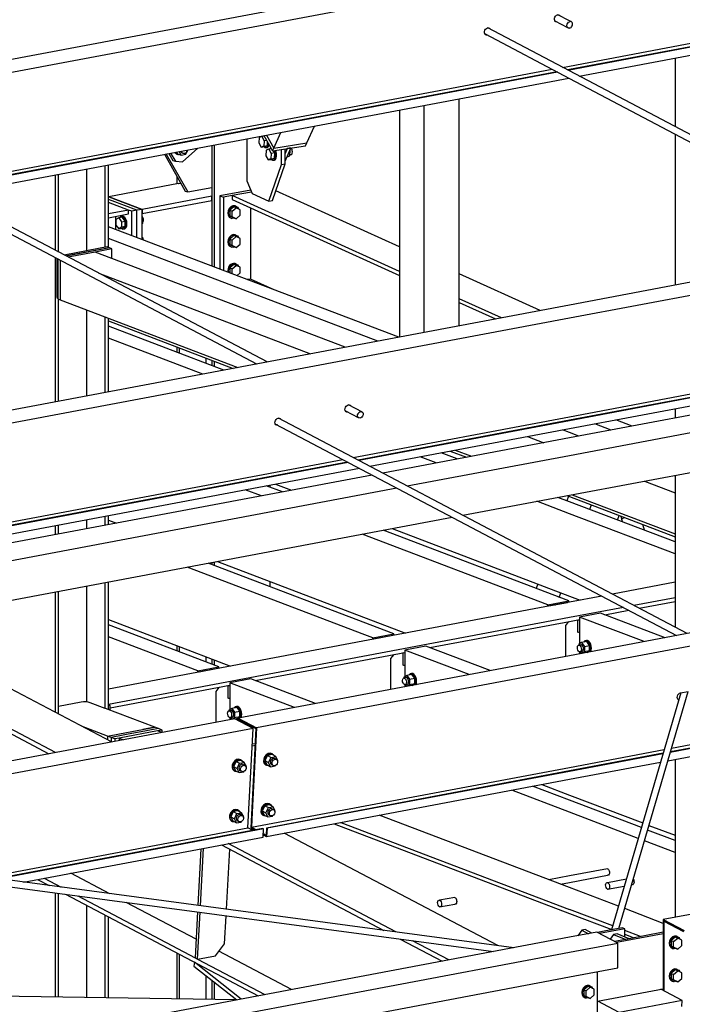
# Paper-space layout 'A0 Advance Steel' of a CAD drawing. Header units: millimetres. Extents: x -21 to 1320, y -7 to 928.
# Tile 63 of 134: x 938 to 959, y 156 to 186. Entities that reach past the tile are written whole.
import ezdxf

# ---------------------------------------------------------------- set-up
doc = ezdxf.new("R2010")
doc.units = ezdxf.units.MM
for name, color, linetype in [('AS_Belki', 145, 'CONTINUOUS'), ('AS_Blachy', 30, 'CONTINUOUS'), ('AS_Sruby', 9, 'CONTINUOUS')]:
    doc.layers.add(name, color=color, linetype=linetype)

psp = doc.layouts.new('A0 Advance Steel')

# ---------------------------------------------------------------- linework, layer by layer
at = {"layer": 'AS_Belki', "linetype": 'Continuous', "ltscale": 0.25}
for p, q in [((955.269, 184.836), (991.274, 191.62)), ((991.429, 191.538), (955.269, 184.726)), ((991.448, 191.528), (955.269, 184.712)), ((955.575, 184.521), (991.795, 191.345)), ((955.269, 188.32), (914.378, 180.616)), ((1013.715, 188.391), (955.269, 177.38)), ((1014.288, 188.089), (955.269, 176.97)), ((955.269, 187.91), (914.951, 180.314)), ((954.816, 186.248), (955.212, 186.04)), ((955.269, 186.243), (954.906, 186.435)), ((955.343, 186.205), (955.269, 186.243)), ((952.635, 185.837), (955.269, 184.448)), ((955.269, 184.682), (952.725, 186.024)), ((958.563, 185.084), (958.563, 182.945)), ((935.422, 181.097), (954.726, 184.734)), ((954.881, 184.652), (935.577, 181.016)), ((954.9, 184.642), (935.596, 181.005)), ((955.054, 184.796), (955.269, 184.836)), ((955.269, 184.726), (955.209, 184.714)), ((955.269, 184.712), (955.228, 184.704)), ((965.469, 179.302), (955.269, 184.682)), ((935.943, 180.823), (955.247, 184.459)), ((955.269, 184.448), (965.142, 179.24)), ((951.83, 176.732), (951.83, 183.816)), ((949.973, 183.466), (949.973, 176.382)), ((950.74, 176.527), (950.74, 183.61)), ((946.046, 182.275), (946.266, 182.767)), ((947.08, 182.44), (947.315, 182.965)), ((945.819, 182.683), (946.046, 182.275)), ((958.563, 182.71), (958.563, 178.001)), ((945.838, 175.604), (933.093, 182.326)), ((944.121, 182.363), (944.121, 178.595)), ((944.19, 182.376), (944.19, 178.569)), ((946.046, 182.275), (947.08, 182.44)), ((933.003, 182.139), (945.511, 175.542)), ((940.204, 181.625), (940.204, 179.07)), ((940.794, 179.181), (940.794, 181.736)), ((940.892, 179.175), (940.892, 181.755)), ((939.235, 181.443), (939.235, 179.086)), ((939.333, 179.035), (939.333, 181.461)), ((943.025, 181.403), (943.025, 181.159)), ((943.079, 181.169), (940.908, 180.76)), ((943.09, 181.165), (943.079, 181.169)), ((943.152, 181.177), (943.09, 181.165)), ((949.973, 179.195), (946.115, 180.947)), ((940.908, 180.76), (941.944, 180.366)), ((944.114, 180.775), (941.944, 180.366)), ((941.944, 180.235), (944.114, 180.644)), ((944.103, 180.779), (944.121, 180.783)), ((944.114, 180.775), (944.103, 180.779)), ((944.114, 180.644), (944.114, 180.775)), ((944.114, 180.65), (944.121, 180.652)), ((945.356, 180.906), (944.753, 180.793)), ((949.973, 178.422), (944.753, 180.793)), ((944.753, 180.793), (944.753, 180.674)), ((944.753, 180.674), (949.973, 178.304)), ((941.521, 180.341), (940.892, 180.58)), ((941.521, 180.341), (940.892, 180.222)), ((941.521, 180.223), (941.521, 180.341)), ((941.944, 180.366), (941.944, 180.235)), ((945.322, 180.416), (945.322, 178.192)), ((940.892, 180.104), (941.521, 180.223)), ((941.122, 179.738), (941.122, 180.147)), ((1027.317, 180.014), (955.269, 166.441)), ((949.944, 176.377), (940.892, 179.825)), ((1027.89, 179.712), (955.269, 166.031)), ((949.29, 176.254), (940.892, 179.453)), ((939.235, 178.852), (939.235, 174.359)), ((939.388, 178.771), (939.388, 177.545)), ((940.479, 179.035), (939.634, 178.876)), ((948.279, 176.063), (940.479, 179.035)), ((940.591, 178.371), (947.188, 175.858)), ((945.322, 178.192), (945.227, 178.174)), ((946.062, 177.856), (945.322, 178.192)), ((954.351, 177.207), (951.83, 178.352)), ((939.333, 174.378), (939.333, 177.566)), ((939.388, 177.545), (944.932, 175.433)), ((953.147, 176.981), (951.83, 177.578)), ((955.269, 177.38), (929.659, 172.556)), ((940.204, 177.234), (940.204, 174.542)), ((951.83, 177.46), (952.963, 176.946)), ((955.269, 176.97), (930.232, 172.253)), ((940.794, 174.653), (940.794, 177.009)), ((940.892, 174.672), (940.892, 176.972)), ((955.269, 173.897), (972.189, 177.085)), ((972.344, 177.003), (955.269, 173.786)), ((972.363, 176.993), (955.269, 173.772)), ((940.892, 176.883), (944.777, 175.404)), ((944.491, 175.35), (940.892, 176.721)), ((955.269, 173.524), (972.71, 176.81)), ((943.837, 175.226), (940.892, 176.348)), ((973.111, 176.599), (955.269, 173.238)), ((943.025, 176.071), (943.025, 175.908)), ((943.094, 176.045), (943.094, 175.882)), ((955.269, 172.691), (973.875, 176.196)), ((943.933, 175.725), (943.933, 175.562)), ((944.121, 175.653), (944.121, 175.491)), ((944.19, 175.627), (944.19, 175.464)), ((955.269, 171.449), (975.609, 175.281)), ((948.812, 174.035), (948.375, 174.265)), ((955.269, 169.067), (946.194, 173.854)), ((948.285, 174.079), (948.681, 173.87)), ((948.289, 174.066), (948.29, 174.066)), ((948.523, 172.626), (955.269, 173.897)), ((958.563, 174.145), (958.563, 173.858)), ((946.104, 173.668), (955.269, 168.833)), ((955.269, 173.786), (948.678, 172.544)), ((955.269, 173.772), (948.697, 172.534)), ((956.567, 173.482), (956.063, 173.674)), ((957.221, 173.605), (956.718, 173.797)), ((949.044, 172.351), (955.269, 173.524)), ((953.962, 173.278), (954.465, 173.086)), ((955.269, 173.401), (955.052, 173.483)), ((955.556, 173.292), (955.269, 173.401)), ((955.269, 173.238), (949.444, 172.14)), ((950.208, 171.737), (955.269, 172.691)), ((951.113, 172.455), (950.61, 172.646)), ((951.768, 172.578), (951.265, 172.77)), ((951.551, 172.824), (952.054, 172.632)), ((951.705, 172.853), (952.209, 172.661)), ((930.067, 169.149), (948.196, 172.564)), ((948.35, 172.483), (930.537, 169.127)), ((948.37, 172.473), (930.556, 169.117)), ((930.543, 168.866), (948.716, 172.29)), ((949.117, 172.078), (931.491, 168.758)), ((958.563, 172.07), (958.563, 167.33)), ((946.315, 171.551), (945.811, 171.742)), ((945.935, 171.695), (945.935, 171.766)), ((946.097, 171.796), (946.601, 171.604)), ((957.607, 171.889), (958.563, 171.525)), ((932.255, 168.355), (949.881, 171.675)), ((945.66, 171.427), (945.157, 171.619)), ((951.943, 170.822), (955.269, 171.449)), ((955.238, 171.419), (955.188, 171.275)), ((955.196, 171.435), (955.269, 171.407)), ((955.269, 171.407), (958.563, 170.152)), ((955.35, 171.464), (958.563, 170.24)), ((955.269, 170.872), (954.255, 171.258)), ((955.269, 171.244), (954.91, 171.381)), ((958.563, 169.989), (955.269, 171.244)), ((955.906, 171.002), (955.95, 171.127)), ((940.794, 170.511), (940.794, 170.797)), ((940.892, 170.529), (940.892, 170.816)), ((958.563, 169.617), (955.269, 170.872)), ((956.768, 170.673), (956.818, 170.817)), ((933.99, 167.44), (951.615, 170.761)), ((939.235, 170.503), (939.235, 170.217)), ((939.333, 170.235), (939.333, 170.522)), ((940.204, 170.686), (940.204, 170.399)), ((940.892, 170.674), (941.148, 170.577)), ((956.984, 170.754), (956.896, 170.698)), ((956.896, 170.698), (956.918, 170.616)), ((957.606, 170.354), (957.558, 170.535)), ((954.589, 168.026), (948.802, 170.231)), ((955.244, 168.149), (949.456, 170.354)), ((949.742, 170.408), (955.269, 168.302)), ((949.79, 167.122), (944.003, 169.326)), ((944.121, 169.349), (944.121, 169.281)), ((944.19, 169.362), (944.19, 169.255)), ((944.289, 169.38), (950.153, 167.147)), ((940.985, 163.75), (931.091, 168.969)), ((948.883, 167.095), (943.349, 169.203)), ((958.938, 167.132), (955.269, 169.067)), ((939.24, 163.421), (929.346, 168.64)), ((940.794, 164.794), (940.794, 168.722)), ((940.892, 164.76), (940.892, 168.74)), ((945.935, 168.59), (945.935, 168.753)), ((954.283, 168.678), (954.233, 168.534)), ((955.269, 168.833), (958.611, 167.071)), ((958.563, 168.731), (956.606, 168.362)), ((929.205, 168.566), (939.033, 163.382)), ((939.235, 168.428), (939.235, 164.673)), ((939.333, 164.622), (939.333, 168.447)), ((940.204, 168.611), (940.204, 164.996)), ((954.951, 168.261), (955.001, 168.405)), ((1012.288, 168.4), (958.193, 158.208)), ((955.269, 168.111), (940.892, 165.402)), ((954.589, 168.026), (955.244, 168.149)), ((954.589, 167.982), (954.589, 168.026)), ((954.622, 167.994), (955.211, 168.105)), ((954.827, 168.032), (954.836, 168.029)), ((955.211, 168.099), (955.211, 168.105)), ((955.244, 168.106), (955.244, 168.149)), ((955.269, 168.302), (955.606, 168.174)), ((956.279, 168.301), (955.269, 168.111)), ((958.563, 168.251), (957.277, 168.008)), ((957.442, 167.921), (958.563, 168.133)), ((954.622, 167.989), (954.622, 167.994)), ((956.95, 167.947), (955.269, 167.63)), ((956.241, 167.77), (955.586, 167.646)), ((958.253, 167.003), (956.241, 167.77)), ((956.372, 167.72), (957.115, 167.86)), ((955.269, 167.63), (940.892, 164.922)), ((940.892, 167.57), (944.7, 166.119)), ((944.337, 166.095), (940.892, 167.407)), ((950.918, 166.692), (955.269, 167.512)), ((955.269, 167.512), (955.586, 167.572)), ((957.598, 166.88), (955.586, 167.646)), ((955.586, 167.646), (955.586, 166.818)), ((949.136, 166.999), (949.79, 167.122)), ((949.79, 167.078), (949.79, 167.122)), ((943.683, 165.971), (940.892, 167.034)), ((949.136, 166.999), (948.883, 167.095)), ((949.136, 166.955), (949.136, 166.999)), ((949.169, 166.966), (949.758, 167.077)), ((949.169, 166.961), (949.169, 166.966)), ((949.374, 167.005), (949.383, 167.002)), ((949.758, 167.072), (949.758, 167.077)), ((958.563, 167.096), (958.563, 167.062)), ((943.025, 166.757), (943.025, 166.595)), ((943.094, 166.731), (943.094, 166.568)), ((945.465, 165.665), (950.133, 166.544)), ((950.788, 166.742), (950.133, 166.619)), ((952.145, 165.852), (950.133, 166.619)), ((950.133, 166.619), (950.133, 165.79)), ((952.8, 165.976), (950.788, 166.742)), ((955.586, 166.565), (955.586, 166.501)), ((943.933, 166.411), (943.933, 166.248)), ((944.121, 166.34), (944.121, 166.177)), ((944.19, 166.313), (944.19, 166.151)), ((955.269, 166.441), (944.941, 164.495)), ((943.683, 165.971), (944.337, 166.095)), ((943.683, 165.928), (943.683, 165.971)), ((943.716, 165.939), (944.305, 166.05)), ((943.716, 165.934), (943.716, 165.939)), ((943.921, 165.978), (943.93, 165.974)), ((944.305, 166.045), (944.305, 166.05)), ((944.337, 166.051), (944.337, 166.095)), ((955.269, 166.031), (945.514, 164.193)), ((945.334, 165.715), (944.68, 165.592)), ((946.692, 164.825), (944.68, 165.592)), ((944.68, 165.592), (944.68, 164.763)), ((947.347, 164.948), (945.334, 165.715)), ((940.941, 164.813), (944.68, 165.517)), ((950.133, 165.537), (950.133, 165.473)), ((958.737, 165.28), (956.581, 157.892)), ((956.811, 157.935), (958.966, 165.324)), ((958.733, 165.28), (958.973, 165.325)), ((940.04, 164.988), (939.333, 164.855)), ((940.794, 164.794), (940.319, 164.975)), ((940.8, 164.795), (940.794, 164.794)), ((942.334, 164.211), (940.8, 164.795)), ((958.336, 163.163), (966.179, 164.64)), ((965.833, 164.823), (958.413, 163.425)), ((965.813, 164.833), (958.417, 163.44)), ((958.451, 163.557), (965.659, 164.915)), ((944.832, 164.475), (888.774, 153.913)), ((944.68, 164.51), (944.68, 164.446)), ((945.405, 164.172), (944.832, 164.475)), ((944.941, 164.495), (944.937, 164.419)), ((944.941, 164.495), (945.514, 164.193)), ((944.959, 164.454), (944.956, 164.409)), ((944.959, 164.454), (945.493, 164.172)), ((945.405, 164.172), (889.347, 153.611)), ((940.861, 163.933), (940.057, 164.239)), ((942.427, 164.097), (941.228, 163.871)), ((941.232, 164.003), (942.334, 164.211)), ((942.56, 164.047), (942.427, 164.097)), ((945.198, 164.282), (945.262, 164.294)), ((945.24, 161.068), (945.405, 164.172)), ((945.493, 164.172), (945.328, 161.067)), ((945.514, 164.193), (945.374, 161.559)), ((941.228, 163.871), (941.361, 163.821)), ((941.228, 163.871), (941.228, 163.796)), ((955.269, 162.958), (958.221, 163.514)), ((958.187, 163.396), (955.269, 162.847)), ((958.183, 163.382), (955.269, 162.833)), ((955.269, 162.585), (958.106, 163.119)), ((958.563, 163.205), (958.563, 158.278)), ((945.349, 161.089), (955.269, 162.958)), ((955.269, 162.847), (945.819, 161.066)), ((955.269, 162.833), (945.838, 161.056)), ((945.825, 160.805), (955.269, 162.585)), ((955.269, 161.558), (953.466, 162.245)), ((955.269, 161.93), (954.12, 162.368)), ((954.406, 162.422), (955.269, 162.093)), ((955.269, 162.093), (957.553, 161.223)), ((957.51, 161.077), (955.269, 161.93)), ((945.374, 161.559), (945.349, 161.089)), ((955.269, 159.206), (949.334, 161.467)), ((957.413, 160.741), (955.269, 161.558)), ((937.085, 159.532), (945.24, 161.068)), ((945.71, 161.046), (937.429, 159.486)), ((945.729, 161.036), (937.472, 159.48)), ((945.395, 160.986), (945.24, 161.068)), ((945.328, 161.067), (945.459, 160.998)), ((945.349, 161.089), (945.504, 161.007)), ((945.729, 161.036), (945.71, 161.046)), ((945.716, 160.785), (945.729, 161.036)), ((945.819, 161.066), (945.807, 160.847)), ((945.819, 161.066), (945.838, 161.056)), ((945.838, 161.056), (945.825, 160.805)), ((947.926, 161.201), (955.269, 158.404)), ((948.134, 161.241), (955.269, 158.523)), ((958.563, 160.676), (957.706, 161.002)), ((957.748, 161.149), (958.563, 160.839)), ((938.242, 159.377), (945.716, 160.785)), ((945.72, 160.861), (945.825, 160.805)), ((945.721, 160.892), (945.807, 160.847)), ((953.031, 157.397), (946.372, 160.909)), ((958.563, 160.303), (957.608, 160.667)), ((944.42, 160.541), (949.48, 157.872)), ((949.857, 157.822), (944.627, 160.58)), ((931.698, 160.051), (952.902, 157.212)), ((953.529, 157.33), (931.906, 160.225)), ((956.454, 159.796), (955.269, 159.573)), ((938.683, 159.46), (939.044, 159.27)), ((938.89, 159.499), (939.421, 159.219)), ((940.933, 159.017), (939.722, 159.656)), ((955.269, 159.573), (954.623, 159.452)), ((955.269, 159.368), (956.454, 159.591)), ((957.042, 159.471), (956.457, 159.36)), ((954.984, 159.314), (955.269, 159.368)), ((956.795, 158.624), (955.269, 159.206)), ((956.457, 159.155), (956.978, 159.253)), ((957.208, 159.296), (957.221, 159.299)), ((939.235, 159.042), (939.235, 155.795)), ((939.333, 155.794), (939.333, 159.029)), ((939.557, 158.999), (945.566, 155.83)), ((939.934, 158.948), (943.593, 157.018)), ((951.69, 158.899), (951.219, 158.81)), ((940.204, 158.658), (940.204, 155.78)), ((943.624, 157.597), (941.447, 158.746)), ((951.219, 158.605), (951.69, 158.693)), ((956.616, 158.01), (955.269, 158.523)), ((958.193, 158.092), (956.99, 158.55)), ((940.794, 155.77), (940.794, 158.346)), ((940.892, 155.769), (940.892, 158.295)), ((955.269, 158.404), (956.585, 157.903)), ((958.193, 158.208), (958.845, 157.864)), ((958.193, 158.208), (958.193, 155.997)), ((956.811, 157.935), (956.812, 157.935)), ((958.216, 158.158), (958.822, 157.838)), ((958.216, 158.158), (958.216, 155.985)), ((955.269, 157.658), (902.352, 147.688)), ((949.994, 157.601), (951.303, 156.91)), ((956.12, 157.818), (955.269, 157.658)), ((956.772, 157.474), (956.12, 157.818)), ((957.485, 157.679), (956.99, 157.867)), ((956.99, 157.749), (957.278, 157.639)), ((951.51, 156.949), (950.37, 157.551)), ((955.269, 157.191), (956.772, 157.474)), ((956.772, 156.703), (956.772, 157.474)), ((902.677, 147.283), (955.269, 157.191)), ((943.025, 157.17), (943.025, 155.734)), ((943.094, 157.134), (943.094, 155.733)), ((943.593, 157.018), (943.67, 156.978)), ((943.67, 156.978), (945.773, 155.869)), ((946.605, 156.025), (944.336, 157.222)), ((955.269, 156.42), (956.772, 156.703)), ((902.677, 146.512), (955.269, 156.42)), ((943.933, 156.464), (943.933, 155.72)), ((956.143, 154.928), (956.143, 156.585)), ((944.121, 156.316), (944.121, 155.717)), ((944.19, 156.262), (944.19, 155.715)), ((944.899, 155.704), (933.635, 155.886))]:
    psp.add_line(p, q, dxfattribs=at)
at = {"layer": 'AS_Belki', "linetype": 'Continuous', "ltscale": 0.25, "extrusion": (0.573065, -0.302263, 0.761731)}
psp.add_circle((596.482, -577.405, 491.114), 0.107, dxfattribs=at)
at = {"layer": 'AS_Belki', "linetype": 'Continuous', "ltscale": 0.25, "extrusion": (-0.817975, -0.154104, 0.554228)}
for centre in [(20.574, 537.273, -806.9), (20.145, 534.363, -802.53)]:
    psp.add_circle(centre, 0.107, dxfattribs=at)
at = {"layer": 'AS_Belki', "linetype": 'Continuous', "ltscale": 0.25, "extrusion": (-0.573065, 0.302263, -0.761731)}
for centre, radius, start, end in [((-610.293, -577.151, -490.898), 0.12, 331.5471, 204.0752), ((-610.293, -577.135, -490.884), 0.12, 331.5471, 2.6224), ((-610.293, -577.48, -491.178), 0.107, 330.5943, 140.0055), ((-608.912, -575.827, -489.772), 0.12, 331.5473, 204.0751), ((-608.912, -575.811, -489.758), 0.12, 196.5308, 204.0752), ((-608.912, -575.811, -489.758), 0.12, 331.5474, 2.6224), ((-596.482, -577.076, -490.834), 0.12, 331.5473, 204.0752), ((-596.482, -577.059, -490.82), 0.12, 196.5308, 204.0752), ((-595.101, -575.752, -489.708), 0.12, 331.547, 204.0752), ((-596.482, -577.059, -490.82), 0.12, 331.5472, 2.6224), ((-595.101, -575.736, -489.694), 0.12, 331.5471, 2.6224), ((-595.101, -575.736, -489.694), 0.12, 196.5308, 204.0752), ((-593.367, -587.251, -499.489), 0.12, 0.2153, 148.8074), ((-593.367, -587.235, -499.475), 0.12, 346.0652, 2.6225)]:
    psp.add_arc(centre, radius, start, end, dxfattribs=at)
at = {"layer": 'AS_Belki', "linetype": 'Continuous', "ltscale": 0.25, "extrusion": (0.573065, -0.302263, 0.761731)}
psp.add_arc((610.293, -577.48, 491.178), 0.107, 209.4057, 39.9945, dxfattribs=at)
at = {"layer": 'AS_Belki', "linetype": 'Continuous', "ltscale": 0.25, "extrusion": (-2.77556e-17, 0.96345, 0.267889)}
psp.add_arc((-940.155, -44.187, 158.916), 0.2, 215.1174, 305.1174, dxfattribs=at)
at = {"layer": 'AS_Belki', "linetype": 'Continuous', "ltscale": 0.25, "extrusion": (0.817975, 0.154104, -0.554228)}
for centre, start in [((-20.145, 537.315, 806.965), 18.6777), ((-20.574, 537.703, 807.547), 57.1617), ((-20.145, 534.629, 802.93), 18.6783)]:
    psp.add_arc(centre, 0.107, start, 198.7743, dxfattribs=at)
at = {"layer": 'AS_Blachy', "linetype": 'Continuous', "ltscale": 0.25}
for p, q in [((945.205, 182.568), (945.205, 181.26)), ((945.74, 182.668), (946.007, 182.188)), ((943.203, 181.846), (943.675, 182.279)), ((946.007, 182.188), (947.042, 182.352)), ((946.007, 182.188), (946.046, 182.275)), ((946.285, 181.763), (946.285, 182.232)), ((946.4, 181.871), (946.582, 182.279)), ((946.467, 182.261), (946.4, 182.11)), ((946.4, 181.781), (946.4, 182.25)), ((946.524, 182.27), (946.467, 182.261)), ((946.582, 182.279), (946.524, 182.27)), ((947.042, 182.352), (947.08, 182.44)), ((942.639, 182.084), (943.289, 180.936)), ((942.697, 182.087), (942.684, 182.092)), ((942.697, 182.095), (942.697, 182.087)), ((942.697, 182.087), (943.365, 180.907)), ((942.775, 182.11), (942.901, 181.894)), ((942.829, 182.12), (942.978, 181.865)), ((942.901, 181.894), (942.978, 181.865)), ((942.978, 181.865), (943.203, 181.846)), ((945.896, 180.625), (946.285, 181.763)), ((946.011, 180.643), (946.4, 181.781)), ((946.285, 181.763), (946.4, 181.781)), ((945.205, 181.26), (945.375, 180.862)), ((943.289, 180.936), (943.365, 180.907)), ((943.365, 180.907), (944.121, 181.049)), ((945.33, 180.967), (944.369, 180.786)), ((940.908, 180.76), (940.892, 180.757)), ((941.006, 180.63), (940.892, 180.673)), ((941.944, 180.366), (940.908, 180.76)), ((941.78, 180.335), (941.006, 180.63)), ((944.369, 180.786), (944.484, 180.742)), ((944.369, 180.786), (944.369, 178.501)), ((944.753, 180.793), (944.484, 180.742)), ((944.484, 180.742), (944.484, 178.457)), ((945.375, 180.862), (945.896, 180.625)), ((945.896, 180.625), (946.011, 180.643)), ((941.617, 180.304), (941.521, 180.341)), ((941.78, 180.335), (941.617, 180.304)), ((941.944, 180.366), (941.78, 180.335)), ((941.78, 179.487), (941.78, 180.335)), ((941.944, 179.425), (941.944, 180.366)), ((941.617, 179.549), (941.617, 180.304)), ((940.587, 179.142), (939.512, 178.94)), ((940.664, 179.113), (939.573, 178.908)), ((940.925, 179.163), (939.591, 178.911)), ((941.002, 179.133), (940.479, 179.035)), ((940.849, 179.192), (940.587, 179.142)), ((940.925, 179.163), (940.664, 179.113)), ((940.925, 179.163), (940.849, 179.192)), ((941.002, 179.133), (940.925, 179.163)), ((941.002, 178.835), (941.002, 179.133)), ((939.278, 178.829), (939.278, 177.611)), ((939.311, 178.812), (939.311, 177.574)), ((939.591, 178.911), (939.573, 178.908)), ((939.278, 177.611), (939.311, 177.599)), ((939.311, 177.574), (939.388, 177.545)), ((955.932, 171.154), (955.95, 171.127)), ((955.956, 171.145), (955.95, 171.127)), ((955.95, 171.127), (955.987, 171.133)), ((956.869, 170.798), (956.896, 170.698)), ((955.24, 167.506), (955.143, 167.381)), ((955.534, 167.554), (955.52, 167.559)), ((955.534, 167.554), (955.586, 167.563)), ((955.534, 167.173), (955.534, 167.554)), ((955.143, 167.381), (955.143, 166.417)), ((955.534, 167.173), (955.586, 167.183)), ((955.586, 167.154), (955.534, 167.173)), ((950.081, 166.526), (950.067, 166.532)), ((950.081, 166.526), (950.133, 166.536)), ((950.081, 166.146), (950.081, 166.526)), ((949.787, 166.479), (949.69, 166.354)), ((949.69, 166.354), (949.69, 165.39)), ((950.081, 166.146), (950.133, 166.156)), ((950.133, 166.126), (950.081, 166.146)), ((944.333, 165.452), (944.237, 165.327)), ((944.237, 165.327), (944.237, 164.362)), ((944.628, 165.499), (944.613, 165.504)), ((944.628, 165.499), (944.68, 165.509)), ((944.628, 165.119), (944.628, 165.499)), ((944.628, 165.119), (944.68, 165.128)), ((944.68, 165.099), (944.628, 165.119)), ((940.941, 164.887), (940.892, 164.906)), ((940.941, 164.887), (940.892, 164.878)), ((940.941, 164.741), (940.941, 164.887)), ((942.078, 164.097), (941.452, 163.979)), ((942.334, 164.211), (941.963, 164.141)), ((942.449, 164.167), (942.078, 164.097)), ((942.449, 164.167), (942.334, 164.211)), ((942.564, 164.123), (942.427, 164.097)), ((942.564, 164.123), (942.449, 164.167)), ((942.564, 164.047), (942.564, 164.123)), ((940.861, 163.933), (941.232, 164.003)), ((940.976, 163.889), (940.861, 163.933)), ((940.861, 163.933), (940.861, 163.815)), ((941.347, 163.959), (940.976, 163.889)), ((941.091, 163.846), (940.976, 163.889)), ((940.976, 163.889), (940.976, 163.755)), ((941.228, 163.871), (941.091, 163.846)), ((941.091, 163.846), (941.091, 163.77)), ((941.452, 163.979), (941.347, 163.959)), ((945.465, 163.639), (945.376, 163.622)), ((945.389, 163.679), (945.379, 163.684)), ((945.389, 163.679), (945.379, 163.677)), ((945.468, 163.694), (945.389, 163.679)), ((943.775, 160.419), (943.68, 158.649)), ((943.758, 158.638), (943.854, 160.434)), ((944.573, 158.529), (944.673, 160.407)), ((943.67, 158.448), (943.593, 157.018)), ((943.67, 156.978), (943.748, 158.438)), ((944.515, 157.448), (944.562, 158.328)), ((955.759, 157.901), (955.65, 157.88)), ((955.97, 157.79), (955.759, 157.901)), ((956.99, 157.925), (956.2, 157.776)), ((956.914, 157.954), (956.351, 157.848)), ((956.99, 157.925), (956.914, 157.954)), ((956.99, 157.669), (956.99, 157.925)), ((955.65, 157.88), (955.528, 157.706)), ((955.65, 157.88), (955.861, 157.769)), ((956.351, 157.848), (956.139, 157.808)), ((956.643, 157.742), (956.539, 157.597)), ((956.752, 157.763), (956.643, 157.742)), ((956.643, 157.742), (957.025, 157.592)), ((957.134, 157.612), (956.674, 157.526)), ((958.193, 157.768), (956.735, 157.494)), ((957.134, 157.612), (956.752, 157.763)), ((957.134, 157.612), (957.025, 157.592)), ((958.193, 157.812), (957.134, 157.612)), ((944.226, 157.083), (944.515, 157.448)), ((943.593, 157.018), (943.67, 156.978)), ((943.67, 156.978), (944.226, 157.083)), ((943.578, 156.877), (943.56, 156.759)), ((943.56, 156.759), (944.897, 155.704)), ((945.033, 155.729), (943.578, 156.877)), ((943.58, 156.877), (943.578, 156.877)), ((956.143, 155.664), (958.193, 156.05)), ((958.784, 155.685), (958.119, 156.036)), ((956.821, 155.315), (956.156, 155.666)), ((958.784, 155.685), (956.821, 155.315)), ((958.774, 155.497), (958.784, 155.685))]:
    psp.add_line(p, q, dxfattribs=at)
at = {"layer": 'AS_Sruby', "linetype": 'Continuous', "ltscale": 0.25}
for p, q in [((945.589, 182.604), (945.581, 182.437)), ((945.671, 182.638), (945.589, 182.604)), ((945.749, 182.651), (945.671, 182.638)), ((945.671, 182.638), (945.745, 182.506)), ((945.745, 182.506), (945.737, 182.338)), ((945.823, 182.518), (945.745, 182.506)), ((945.852, 182.357), (945.857, 182.457)), ((943.017, 182.155), (943.049, 182.102)), ((943.162, 182.058), (943.097, 182.17)), ((943.308, 182.091), (943.362, 182.22)), ((945.581, 182.437), (945.655, 182.304)), ((945.737, 182.338), (945.655, 182.304)), ((945.655, 182.304), (945.77, 182.322)), ((945.737, 182.338), (945.852, 182.357)), ((945.77, 182.322), (945.852, 182.357)), ((945.811, 182.207), (945.803, 182.04)), ((945.893, 182.241), (945.811, 182.207)), ((945.815, 182.293), (945.849, 182.298)), ((945.971, 182.254), (945.893, 182.241)), ((945.893, 182.241), (945.967, 182.109)), ((946.082, 182.127), (946.044, 182.194)), ((946.555, 182.202), (946.547, 182.201)), ((946.547, 182.035), (946.555, 182.202)), ((946.555, 182.202), (946.551, 182.21)), ((943.027, 182.087), (943.05, 182.078)), ((943.049, 182.102), (943.162, 182.058)), ((943.162, 182.058), (943.308, 182.091)), ((943.18, 182.13), (943.212, 182.118)), ((945.803, 182.04), (945.877, 181.907)), ((945.959, 181.941), (945.877, 181.907)), ((945.877, 181.907), (945.992, 181.925)), ((945.967, 182.109), (945.959, 181.941)), ((945.959, 181.941), (946.074, 181.96)), ((946.082, 182.127), (945.967, 182.109)), ((945.992, 181.925), (946.074, 181.96)), ((946.036, 181.896), (946.071, 181.901)), ((946.074, 181.96), (946.082, 182.127)), ((946.457, 181.999), (946.465, 182.001)), ((946.465, 182.001), (946.547, 182.035)), ((946.467, 182.022), (946.547, 182.035)), ((946.549, 182.073), (946.583, 182.079)), ((944.8, 180.446), (944.674, 180.337)), ((944.674, 180.337), (944.751, 180.307)), ((944.674, 180.337), (944.674, 180.165)), ((944.751, 180.307), (944.877, 180.417)), ((944.751, 180.136), (944.751, 180.307)), ((944.877, 180.417), (944.8, 180.446)), ((944.863, 180.464), (944.84, 180.473)), ((945.003, 180.355), (944.877, 180.417)), ((945.003, 180.183), (945.003, 180.355)), ((941.214, 180.099), (941.125, 180.047)), ((941.125, 180.047), (941.125, 179.875)), ((941.323, 180.12), (941.214, 180.099)), ((941.214, 180.099), (941.303, 179.979)), ((941.312, 180.149), (941.279, 180.143)), ((941.303, 179.979), (941.412, 180)), ((941.412, 180), (941.323, 180.12)), ((941.412, 179.828), (941.412, 180)), ((941.966, 180.104), (941.944, 180.134)), ((941.944, 180.1), (941.966, 180.104)), ((941.966, 179.933), (941.966, 180.104)), ((944.674, 180.165), (944.8, 180.103)), ((944.751, 180.136), (944.674, 180.165)), ((944.715, 180.093), (944.738, 180.085)), ((944.877, 180.073), (944.751, 180.136)), ((944.8, 180.103), (944.877, 180.073)), ((944.877, 180.073), (945.003, 180.183)), ((941.125, 179.875), (941.214, 179.756)), ((941.303, 179.808), (941.214, 179.756)), ((941.214, 179.756), (941.323, 179.776)), ((941.303, 179.979), (941.303, 179.808)), ((941.412, 179.828), (941.303, 179.808)), ((941.323, 179.776), (941.412, 179.828)), ((941.367, 179.753), (941.4, 179.759)), ((941.966, 179.933), (941.944, 179.928)), ((941.944, 179.92), (941.966, 179.933)), ((941.966, 179.462), (941.944, 179.492)), ((941.944, 179.458), (941.966, 179.462)), ((941.966, 179.416), (941.966, 179.462)), ((944.8, 179.547), (944.674, 179.437)), ((944.674, 179.437), (944.751, 179.408)), ((944.674, 179.437), (944.674, 179.266)), ((944.751, 179.408), (944.877, 179.518)), ((944.751, 179.236), (944.751, 179.408)), ((944.877, 179.518), (944.8, 179.547)), ((944.863, 179.565), (944.84, 179.574)), ((945.003, 179.456), (944.877, 179.518)), ((945.003, 179.284), (945.003, 179.456)), ((944.674, 179.266), (944.8, 179.203)), ((944.751, 179.236), (944.674, 179.266)), ((944.715, 179.194), (944.738, 179.185)), ((944.877, 179.174), (944.751, 179.236)), ((944.8, 179.203), (944.877, 179.174)), ((944.877, 179.174), (945.003, 179.284)), ((944.8, 178.648), (944.674, 178.538)), ((944.674, 178.538), (944.751, 178.509)), ((944.674, 178.538), (944.674, 178.385)), ((944.751, 178.509), (944.877, 178.619)), ((944.751, 178.356), (944.751, 178.509)), ((944.877, 178.619), (944.8, 178.648)), ((944.863, 178.666), (944.84, 178.675)), ((945.003, 178.557), (944.877, 178.619)), ((945.003, 178.385), (945.003, 178.557)), ((944.903, 178.298), (945.003, 178.385)), ((955.646, 166.853), (955.557, 166.8)), ((955.557, 166.8), (955.557, 166.772)), ((955.807, 166.883), (955.646, 166.853)), ((955.646, 166.853), (955.734, 166.733)), ((955.796, 166.912), (955.763, 166.906)), ((955.896, 166.763), (955.807, 166.883)), ((955.622, 166.785), (955.555, 166.772)), ((955.601, 166.564), (955.669, 166.577)), ((955.604, 166.565), (955.644, 166.512)), ((955.734, 166.561), (955.653, 166.513)), ((955.734, 166.733), (955.896, 166.763)), ((955.734, 166.733), (955.734, 166.561)), ((955.896, 166.591), (955.734, 166.561)), ((955.815, 166.544), (955.896, 166.591)), ((955.896, 166.591), (955.896, 166.763)), ((950.343, 165.885), (950.31, 165.879)), ((950.169, 165.757), (950.101, 165.745)), ((950.192, 165.825), (950.104, 165.773)), ((950.104, 165.773), (950.104, 165.745)), ((950.354, 165.856), (950.192, 165.825)), ((950.192, 165.825), (950.281, 165.705)), ((950.281, 165.705), (950.443, 165.736)), ((950.281, 165.705), (950.281, 165.534)), ((950.443, 165.564), (950.281, 165.534)), ((950.443, 165.736), (950.354, 165.856)), ((950.361, 165.516), (950.443, 165.564)), ((950.443, 165.564), (950.443, 165.736)), ((950.148, 165.537), (950.216, 165.549)), ((950.151, 165.537), (950.191, 165.484)), ((950.281, 165.534), (950.2, 165.486)), ((944.716, 164.73), (944.648, 164.717)), ((944.739, 164.798), (944.65, 164.746)), ((944.65, 164.746), (944.65, 164.718)), ((944.901, 164.828), (944.739, 164.798)), ((944.739, 164.798), (944.828, 164.678)), ((944.828, 164.678), (944.99, 164.708)), ((944.828, 164.678), (944.828, 164.506)), ((944.889, 164.857), (944.857, 164.851)), ((944.99, 164.708), (944.901, 164.828)), ((944.99, 164.537), (944.99, 164.708)), ((944.695, 164.509), (944.763, 164.522)), ((944.698, 164.51), (944.737, 164.457)), ((944.828, 164.506), (944.747, 164.459)), ((944.99, 164.537), (944.828, 164.506)), ((944.836, 164.472), (944.901, 164.485)), ((944.901, 164.485), (944.99, 164.537)), ((944.87, 163.144), (944.789, 162.985)), ((945.016, 163.171), (944.87, 163.144)), ((944.87, 163.144), (944.983, 163.084)), ((944.983, 163.084), (945.129, 163.111)), ((945.034, 163.186), (945.011, 163.198)), ((945.129, 163.111), (945.016, 163.171)), ((945.194, 162.98), (945.129, 163.111)), ((945.851, 163.328), (945.771, 163.169)), ((945.771, 163.169), (945.836, 163.038)), ((945.771, 163.169), (945.884, 163.11)), ((945.997, 163.356), (945.851, 163.328)), ((945.851, 163.328), (945.964, 163.269)), ((945.884, 163.11), (945.964, 163.269)), ((945.949, 162.978), (945.884, 163.11)), ((945.964, 163.269), (946.11, 163.296)), ((946.016, 163.37), (945.993, 163.383)), ((946.11, 163.296), (945.997, 163.356)), ((946.119, 163.209), (946.068, 163.236)), ((946.176, 163.165), (946.11, 163.296)), ((946.166, 163.146), (946.176, 163.165)), ((944.789, 162.985), (944.854, 162.853)), ((944.789, 162.985), (944.902, 162.925)), ((944.813, 162.851), (944.836, 162.838)), ((944.854, 162.853), (944.967, 162.793)), ((944.902, 162.925), (944.983, 163.084)), ((944.967, 162.793), (944.902, 162.925)), ((944.967, 162.793), (945.113, 162.821)), ((945.01, 162.853), (945.061, 162.826)), ((945.138, 163.024), (945.086, 163.051)), ((945.113, 162.821), (945.121, 162.836)), ((945.184, 162.961), (945.194, 162.98)), ((945.794, 163.035), (945.817, 163.023)), ((945.836, 163.038), (945.949, 162.978)), ((945.949, 162.978), (946.095, 163.006)), ((945.991, 163.038), (946.043, 163.011)), ((946.095, 163.006), (946.103, 163.021)), ((944.786, 161.576), (944.706, 161.417)), ((944.932, 161.603), (944.786, 161.576)), ((944.786, 161.576), (944.899, 161.516)), ((944.951, 161.618), (944.928, 161.63)), ((945.045, 161.544), (944.932, 161.603)), ((945.768, 161.761), (945.687, 161.602)), ((945.687, 161.602), (945.752, 161.47)), ((945.687, 161.602), (945.8, 161.542)), ((945.914, 161.788), (945.768, 161.761)), ((945.768, 161.761), (945.881, 161.701)), ((945.8, 161.542), (945.881, 161.701)), ((945.881, 161.701), (946.027, 161.728)), ((945.932, 161.803), (945.909, 161.815)), ((946.027, 161.728), (945.914, 161.788)), ((946.036, 161.641), (945.984, 161.668)), ((946.092, 161.597), (946.027, 161.728)), ((946.082, 161.578), (946.092, 161.597)), ((944.706, 161.417), (944.771, 161.285)), ((944.706, 161.417), (944.819, 161.357)), ((944.729, 161.283), (944.752, 161.271)), ((944.771, 161.285), (944.884, 161.226)), ((944.819, 161.357), (944.899, 161.516)), ((944.884, 161.226), (944.819, 161.357)), ((944.899, 161.516), (945.045, 161.544)), ((944.926, 161.286), (944.977, 161.259)), ((945.054, 161.457), (945.003, 161.484)), ((945.03, 161.253), (945.038, 161.268)), ((945.11, 161.412), (945.045, 161.544)), ((945.101, 161.393), (945.11, 161.412)), ((945.711, 161.468), (945.734, 161.456)), ((945.752, 161.47), (945.865, 161.41)), ((945.865, 161.41), (945.8, 161.542)), ((945.865, 161.41), (946.011, 161.438)), ((945.908, 161.47), (945.959, 161.443)), ((946.011, 161.438), (946.019, 161.453)), ((944.884, 161.226), (945.03, 161.253)), ((958.566, 157.663), (958.44, 157.553)), ((958.516, 157.524), (958.643, 157.634)), ((958.643, 157.634), (958.566, 157.663)), ((958.628, 157.681), (958.605, 157.69)), ((958.769, 157.572), (958.643, 157.634)), ((958.44, 157.553), (958.516, 157.524)), ((958.44, 157.553), (958.44, 157.381)), ((958.44, 157.381), (958.566, 157.319)), ((958.516, 157.352), (958.44, 157.381)), ((958.48, 157.31), (958.503, 157.301)), ((958.516, 157.352), (958.516, 157.524)), ((958.643, 157.29), (958.516, 157.352)), ((958.566, 157.319), (958.643, 157.29)), ((958.643, 157.29), (958.769, 157.4)), ((958.769, 157.4), (958.769, 157.572)), ((958.628, 156.657), (958.605, 156.665)), ((958.566, 156.639), (958.44, 156.529)), ((958.44, 156.529), (958.516, 156.5)), ((958.44, 156.529), (958.44, 156.357)), ((958.44, 156.357), (958.566, 156.295)), ((958.516, 156.328), (958.44, 156.357)), ((958.516, 156.5), (958.643, 156.609)), ((958.516, 156.328), (958.516, 156.5)), ((958.643, 156.609), (958.566, 156.639)), ((958.769, 156.547), (958.643, 156.609)), ((958.643, 156.266), (958.769, 156.376)), ((958.769, 156.376), (958.769, 156.547)), ((955.839, 156.125), (955.713, 156.015)), ((955.79, 155.986), (955.916, 156.096)), ((955.916, 156.096), (955.839, 156.125)), ((955.902, 156.143), (955.879, 156.152)), ((956.042, 156.034), (955.916, 156.096)), ((958.48, 156.286), (958.503, 156.277)), ((958.643, 156.266), (958.516, 156.328)), ((958.566, 156.295), (958.643, 156.266)), ((955.713, 156.015), (955.79, 155.986)), ((955.713, 156.015), (955.713, 155.843)), ((955.713, 155.843), (955.839, 155.781)), ((955.713, 155.843), (955.79, 155.814)), ((955.754, 155.772), (955.777, 155.763)), ((955.79, 155.814), (955.79, 155.986)), ((955.916, 155.752), (955.79, 155.814)), ((955.839, 155.781), (955.916, 155.752)), ((955.916, 155.752), (956.042, 155.862)), ((956.042, 155.862), (956.042, 156.034))]:
    psp.add_line(p, q, dxfattribs=at)
at = {"layer": 'AS_Sruby', "linetype": 'Continuous', "ltscale": 0.25, "extrusion": (-0.817975, -0.154104, 0.554228)}
for centre in [(13.129, 537.554, -807.323), (13.129, 534.479, -802.704), (13.129, 531.403, -798.085)]:
    psp.add_circle(centre, 0.107, dxfattribs=at)
at = {"layer": 'AS_Sruby', "linetype": 'Continuous', "ltscale": 0.25, "extrusion": (0.573065, -0.302263, 0.761731)}
for centre in [(585.648, -579.462, 492.863), (585.027, -578.866, 492.357), (584.223, -579.962, 493.289), (583.601, -579.367, 492.783)]:
    psp.add_circle(centre, 0.107, dxfattribs=at)
at = {"layer": 'AS_Sruby', "linetype": 'Continuous', "ltscale": 0.25, "extrusion": (-0.861748, -0.137324, 0.488398)}
for centre, radius, start, end in [((-31.378, 470.186, -840.083), 0.2, 204.4698, 214.6976), ((-31.378, 470.186, -840.083), 0.2, 325.4196, 64.662), ((-31.378, 470.204, -840.113), 0.2, 3.0779, 47.1341), ((-30.951, 470.263, -840.219), 0.2, 188.9938, 214.6976), ((-30.951, 470.263, -840.219), 0.2, 325.4195, 117.7474), ((-30.951, 470.28, -840.249), 0.2, 3.0779, 117.7474), ((-30.951, 470.547, -840.727), 0.107, 351.8279, 151.0667)]:
    psp.add_arc(centre, radius, start, end, dxfattribs=at)
at = {"layer": 'AS_Sruby', "linetype": 'Continuous', "ltscale": 0.25, "extrusion": (0.575101, -0.219161, 0.78818)}
for centre, radius, start, end in [((506.163, -643.557, 502.517), 0.107, 131.4422, 170.1463), ((506.163, -643.442, 502.428), 0.2, 148.8955, 181.3963)]:
    psp.add_arc(centre, radius, start, end, dxfattribs=at)
at = {"layer": 'AS_Sruby', "linetype": 'Continuous', "ltscale": 0.25, "extrusion": (-0.575101, 0.219161, -0.78818)}
for centre, radius, start, end in [((-506.163, -643.584, -502.539), 0.107, 249.3193, 59.097), ((-506.163, -643.461, -502.443), 0.2, 333.3892, 35.5862)]:
    psp.add_arc(centre, radius, start, end, dxfattribs=at)
at = {"layer": 'AS_Sruby', "linetype": 'Continuous', "ltscale": 0.25, "extrusion": (0.575254, -0.219126, 0.788078)}
for centre, end in [((504.786, -645.212, 503.982), 183.297), ((503.946, -645.465, 504.179), 183.297), ((503.106, -645.717, 504.376), 130.8535), ((488.396, -661.742, 516.893), 183.297), ((487.438, -662.029, 517.117), 183.297), ((485.988, -660.165, 515.662), 183.297)]:
    psp.add_arc(centre, 0.2, 3.297, end, dxfattribs=at)
at = {"layer": 'AS_Sruby', "linetype": 'Continuous', "ltscale": 0.25, "extrusion": (-0.575254, 0.219126, -0.788078)}
for centre, start, end in [((-504.786, -645.232, -503.997), 323.4634, 219.8602), ((-503.946, -645.484, -504.194), 323.4634, 219.8602), ((-503.106, -645.736, -504.391), 49.1465, 219.8602), ((-488.396, -661.761, -516.908), 323.4635, 219.8603), ((-487.438, -662.048, -517.133), 323.4634, 219.8603), ((-485.988, -660.184, -515.677), 323.4634, 219.8602)]:
    psp.add_arc(centre, 0.2, start, end, dxfattribs=at)
at = {"layer": 'AS_Sruby', "linetype": 'Continuous', "ltscale": 0.25, "extrusion": (-0.817975, -0.154104, 0.554228)}
for centre, radius, start, end in [((-2.56, 531.153, -797.71), 0.2, 327.8568, 211.9719), ((-2.56, 531.171, -797.737), 0.2, 3.7257, 183.7257), ((-2.56, 531.491, -798.218), 0.107, 25.8133, 141.2304), ((-1.929, 531.425, -798.119), 0.107, 79.1859, 141.2305), ((13.129, 537.592, -807.38), 0.107, 3.7257, 183.7257), ((13.129, 537.683, -807.517), 0.2, 33.5715, 211.9719), ((13.129, 537.702, -807.545), 0.2, 33.5715, 183.7257), ((13.129, 534.608, -802.898), 0.2, 33.5715, 211.9719), ((13.129, 534.626, -802.926), 0.2, 33.5715, 183.7257), ((13.129, 534.517, -802.762), 0.107, 3.7257, 183.7257), ((13.129, 531.441, -798.143), 0.107, 3.7257, 183.7257), ((13.129, 531.532, -798.279), 0.2, 33.5715, 211.9719), ((13.129, 531.551, -798.307), 0.2, 33.5715, 183.7257), ((13.129, 531.532, -798.279), 0.2, 327.8569, 0.9112)]:
    psp.add_arc(centre, radius, start, end, dxfattribs=at)
at = {"layer": 'AS_Sruby', "linetype": 'Continuous', "ltscale": 0.25, "extrusion": (0.573065, -0.302263, 0.761731)}
for centre, radius, start, end in [((585.648, -579.3, 492.726), 0.2, 357.4426, 177.4426), ((585.027, -578.705, 492.22), 0.2, 357.4426, 177.4426), ((585.648, -579.417, 492.826), 0.107, 8.6926, 188.6926), ((585.027, -578.822, 492.319), 0.107, 8.6926, 188.6926), ((583.601, -579.206, 492.646), 0.2, 357.4426, 177.4426), ((584.223, -579.801, 493.152), 0.2, 357.4426, 177.4426), ((584.223, -579.918, 493.252), 0.107, 8.6926, 188.6926), ((583.601, -579.323, 492.745), 0.107, 8.6926, 188.6926)]:
    psp.add_arc(centre, radius, start, end, dxfattribs=at)
at = {"layer": 'AS_Sruby', "linetype": 'Continuous', "ltscale": 0.25, "extrusion": (-0.573065, 0.302263, -0.761731)}
for centre, start in [((-585.027, -578.724, -492.236), 333.5975), ((-585.648, -579.32, -492.743), 333.5974), ((-583.601, -579.225, -492.662), 333.5974), ((-584.223, -579.821, -493.169), 333.5974)]:
    psp.add_arc(centre, 0.2, start, 206.6717, dxfattribs=at)

doc.saveas('drawing.dxf')
